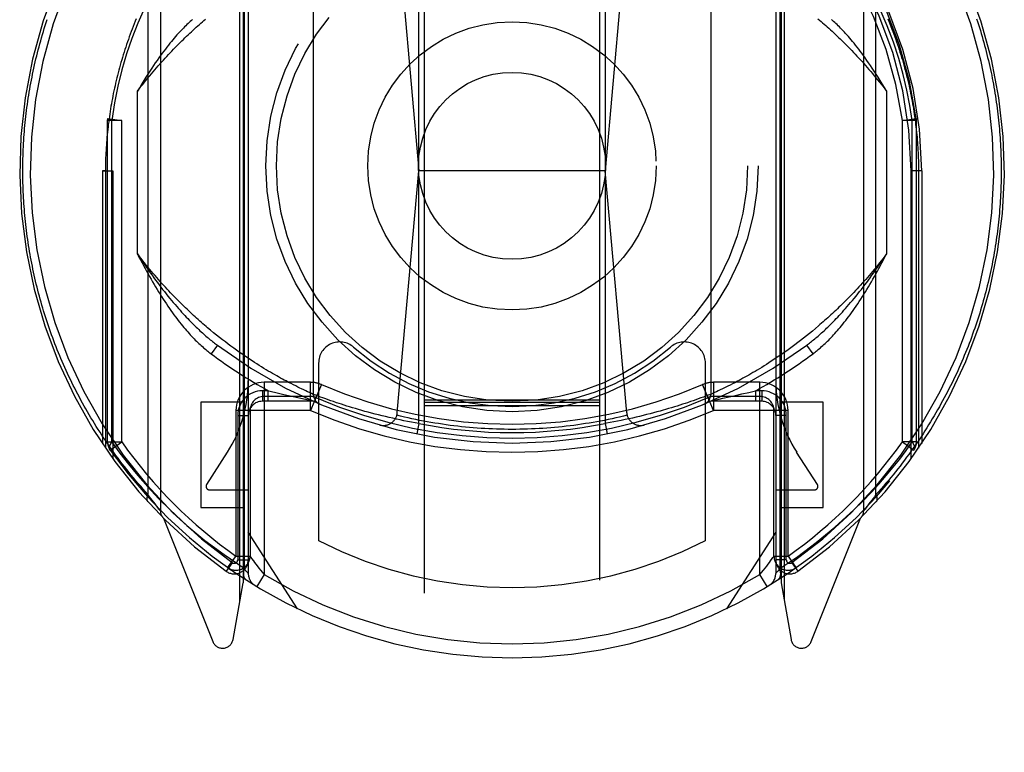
# Model space of a CAD drawing. Header units: inches. Extents: x 0 to 233, y 0 to 151.
# Tile 26 of 85: x 73.55 to 74.95, y 42.48 to 43.53. Entities that reach past the tile are written whole.
import ezdxf

# ---------------------------------------------------------------- set-up
doc = ezdxf.new("R2010")
doc.units = ezdxf.units.IN
doc.header["$LTSCALE"] = 12.808219
doc.header["$MEASUREMENT"] = 0
doc.linetypes.add('HIDDEN', pattern=[0.2, 0.1, -0.1])
doc.layers.add('DEFAULT_2', color=8, linetype='HIDDEN')

msp = doc.modelspace()

# ---------------------------------------------------------------- linework, layer by layer
at = {"layer": 'DEFAULT_2', "color": 8, "linetype": 'HIDDEN'}
for p, q in [((74.1278, 72.1689), (74.1278, 40.1672)), ((74.3778, 40.1672), (74.3778, 72.1689)), ((73.7528, 43.7949), (73.7528, 42.8274)), ((74.7528, 42.8274), (74.7528, 43.7949)), ((73.7352, 43.7718), (73.7352, 42.8505)), ((74.7703, 42.8505), (74.7703, 43.7718)), ((73.8703, 43.7411), (73.8703, 42.7249)), ((73.8778, 43.7413), (73.8778, 42.7382)), ((74.6278, 43.7413), (74.6278, 42.7382)), ((74.6353, 43.7411), (74.6353, 42.7249)), ((73.8659, 42.7), (73.8659, 43.7335)), ((73.8719, 43.7314), (73.8719, 42.7456)), ((74.6336, 43.7315), (74.6336, 42.7455)), ((74.6397, 43.7335), (74.6397, 42.7)), ((74.1203, 42.9516), (74.1203, 43.6657)), ((74.3853, 43.6657), (74.3853, 42.9516)), ((74.0901, 43.6505), (74.1203, 43.3112)), ((74.4154, 43.6505), (74.3853, 43.3112)), ((73.9703, 42.9931), (73.9703, 43.6243)), ((74.5353, 43.6243), (74.5353, 42.9931)), ((73.7203, 43.1928), (73.7203, 43.4246)), ((74.7853, 43.4246), (74.7853, 43.1928)), ((73.6778, 43.3828), (73.678, 43.3855)), ((73.6978, 43.3828), (73.6778, 43.3828)), ((73.6778, 42.9253), (73.6778, 43.3828)), ((73.678, 43.3855), (73.6978, 43.3828)), ((73.6836, 42.9252), (73.6836, 43.3829)), ((73.6978, 42.9253), (73.6978, 43.3829)), ((74.8078, 43.3828), (74.8276, 43.3855)), ((74.8078, 42.9253), (74.8078, 43.3829)), ((74.8278, 43.3828), (74.8078, 43.3828)), ((74.8219, 42.9253), (74.8219, 43.3829)), ((74.8278, 43.3828), (74.8276, 43.3855)), ((74.8278, 42.9253), (74.8278, 43.3828)), ((73.6703, 43.3112), (73.6853, 43.3111)), ((73.6747, 43.3111), (73.6703, 43.3112)), ((73.6703, 43.3112), (73.6703, 42.923)), ((73.6747, 43.3111), (73.6747, 42.9165)), ((73.6853, 43.3111), (73.6853, 42.9014)), ((74.0897, 42.967), (74.1203, 43.3112)), ((74.3853, 43.3112), (74.1203, 43.3112)), ((74.4159, 42.967), (74.3853, 43.3112)), ((74.8353, 43.3112), (74.8203, 43.3111)), ((74.8203, 42.9014), (74.8203, 43.3111)), ((74.8353, 43.3112), (74.8309, 43.3111)), ((74.8309, 43.3111), (74.8309, 42.9165)), ((74.8353, 43.3112), (74.8353, 42.923)), ((73.8285, 43.0808), (73.8243, 43.0843)), ((73.8328, 43.0774), (73.8285, 43.0808)), ((74.6757, 43.0797), (74.6715, 43.0763)), ((74.6799, 43.0832), (74.6757, 43.0797)), ((74.6842, 43.0867), (74.6799, 43.0832)), ((74.6885, 43.0904), (74.6842, 43.0867)), ((73.837, 43.074), (73.8328, 43.0774)), ((73.8411, 43.0708), (73.837, 43.074)), ((73.8452, 43.0677), (73.8411, 43.0708)), ((73.8492, 43.0646), (73.8452, 43.0677)), ((73.8532, 43.0616), (73.8492, 43.0646)), ((74.6592, 43.0667), (74.6551, 43.0637)), ((74.6632, 43.0698), (74.6592, 43.0667)), ((74.6673, 43.073), (74.6632, 43.0698)), ((74.6715, 43.0763), (74.6673, 43.073)), ((73.8338, 43.0629), (73.8248, 43.0509)), ((73.8571, 43.0588), (73.8532, 43.0616)), ((73.861, 43.056), (73.8571, 43.0588)), ((73.8648, 43.0532), (73.861, 43.056)), ((73.8686, 43.0506), (73.8648, 43.0532)), ((73.8723, 43.048), (73.8686, 43.0506)), ((74.6396, 43.0525), (74.6359, 43.0499)), ((74.6434, 43.0552), (74.6396, 43.0525)), ((74.6473, 43.0579), (74.6434, 43.0552)), ((74.6512, 43.0608), (74.6473, 43.0579)), ((74.6551, 43.0637), (74.6512, 43.0608)), ((74.6808, 43.0509), (74.6718, 43.0629)), ((73.876, 43.0456), (73.8723, 43.048)), ((73.8796, 43.0431), (73.876, 43.0456)), ((73.8831, 43.0408), (73.8796, 43.0431)), ((73.8866, 43.0385), (73.8831, 43.0408)), ((73.8901, 43.0363), (73.8866, 43.0385)), ((73.8934, 43.0342), (73.8901, 43.0363)), ((73.9778, 43.0376), (73.9778, 42.7849)), ((74.5278, 42.7849), (74.5278, 43.0376)), ((74.6179, 43.0379), (74.6145, 43.0357)), ((74.6214, 43.0401), (74.6179, 43.0379)), ((74.6249, 43.0425), (74.6214, 43.0401)), ((74.6285, 43.0449), (74.6249, 43.0425)), ((74.6322, 43.0473), (74.6285, 43.0449)), ((74.6359, 43.0499), (74.6322, 43.0473)), ((73.8968, 43.0321), (73.8934, 43.0342)), ((73.9, 43.0301), (73.8968, 43.0321)), ((73.9032, 43.0282), (73.9, 43.0301)), ((73.9063, 43.0263), (73.9032, 43.0282)), ((73.9094, 43.0245), (73.9063, 43.0263)), ((73.9124, 43.0228), (73.9094, 43.0245)), ((73.9153, 43.0211), (73.9124, 43.0228)), ((74.5922, 43.0222), (74.5893, 43.0206)), ((74.5952, 43.024), (74.5922, 43.0222)), ((74.5983, 43.0258), (74.5952, 43.024)), ((74.6014, 43.0276), (74.5983, 43.0258)), ((74.6046, 43.0296), (74.6014, 43.0276)), ((74.6078, 43.0315), (74.6046, 43.0296)), ((74.6111, 43.0336), (74.6078, 43.0315)), ((74.6145, 43.0357), (74.6111, 43.0336)), ((73.9661, 43.0102), (73.9003, 43.0102)), ((73.9003, 43.0102), (73.9003, 42.7367)), ((73.9182, 43.0194), (73.9153, 43.0211)), ((73.921, 43.0178), (73.9182, 43.0194)), ((73.9238, 43.0163), (73.921, 43.0178)), ((73.9264, 43.0149), (73.9238, 43.0163)), ((73.929, 43.0134), (73.9264, 43.0149)), ((73.9316, 43.0121), (73.929, 43.0134)), ((73.9352, 43.0101), (73.9316, 43.0121)), ((73.9387, 43.0083), (73.9352, 43.0101)), ((73.942, 43.0066), (73.9387, 43.0083)), ((73.9661, 42.9702), (73.9661, 43.0102)), ((74.6053, 43.0102), (74.5395, 43.0102)), ((74.5395, 43.0102), (74.5395, 42.9702)), ((74.5695, 43.0097), (74.5661, 43.0079)), ((74.5732, 43.0117), (74.5695, 43.0097)), ((74.5757, 43.013), (74.5732, 43.0117)), ((74.5783, 43.0144), (74.5757, 43.013)), ((74.5809, 43.0159), (74.5783, 43.0144)), ((74.5837, 43.0174), (74.5809, 43.0159)), ((74.5865, 43.0189), (74.5837, 43.0174)), ((74.5893, 43.0206), (74.5865, 43.0189)), ((74.6053, 42.7367), (74.6053, 43.0102)), ((73.9063, 42.9982), (73.8978, 42.9982)), ((73.8978, 42.9982), (73.8978, 42.9832)), ((73.9063, 42.9982), (73.9091, 42.9975)), ((73.9063, 42.9832), (73.9063, 42.9982)), ((73.9091, 42.9975), (73.9189, 42.9952)), ((73.9189, 42.9952), (73.9285, 42.993)), ((73.9452, 43.005), (73.942, 43.0066)), ((73.9481, 43.0035), (73.9452, 43.005)), ((73.9509, 43.0021), (73.9481, 43.0035)), ((73.9536, 43.0009), (73.9509, 43.0021)), ((73.9568, 42.9993), (73.9536, 43.0009)), ((73.9597, 42.9979), (73.9568, 42.9993)), ((73.9622, 42.9968), (73.9597, 42.9979)), ((73.9649, 42.9955), (73.9622, 42.9968)), ((73.9678, 42.9942), (73.9649, 42.9955)), ((73.982, 43.0069), (73.9661, 42.9702)), ((73.9702, 42.9931), (73.9678, 42.9942)), ((74.5395, 42.9702), (74.5235, 43.0069)), ((74.5407, 42.9955), (74.5382, 42.9944)), ((74.5434, 42.9968), (74.5407, 42.9955)), ((74.546, 42.998), (74.5434, 42.9968)), ((74.5489, 42.9994), (74.546, 42.998)), ((74.5522, 43.001), (74.5489, 42.9994)), ((74.5539, 43.0018), (74.5522, 43.001)), ((74.5567, 43.0032), (74.5539, 43.0018)), ((74.5597, 43.0047), (74.5567, 43.0032)), ((74.5628, 43.0062), (74.5597, 43.0047)), ((74.5661, 43.0079), (74.5628, 43.0062)), ((74.5797, 42.9936), (74.5895, 42.9959)), ((74.5895, 42.9959), (74.5992, 42.9982)), ((74.6078, 42.9982), (74.5992, 42.9982)), ((74.5992, 42.9982), (74.5992, 42.9832)), ((74.6078, 42.9982), (74.6078, 42.9832)), ((73.8703, 42.9821), (73.8103, 42.9821)), ((73.8103, 42.9821), (73.8103, 42.8321)), ((73.9703, 42.9832), (73.8978, 42.9832)), ((73.9661, 42.9902), (73.9003, 42.9902)), ((73.9285, 42.993), (73.9374, 42.991)), ((73.9374, 42.991), (73.9461, 42.9891)), ((73.9461, 42.9891), (73.9549, 42.9871)), ((73.9549, 42.9871), (73.9673, 42.9845)), ((73.9703, 42.9931), (73.9702, 42.9931)), ((73.9704, 42.993), (73.9703, 42.9931)), ((73.9705, 42.993), (73.9704, 42.993)), ((73.9737, 42.9918), (73.9705, 42.993)), ((73.9772, 42.9904), (73.9737, 42.9918)), ((73.9806, 42.9892), (73.9772, 42.9904)), ((73.984, 42.988), (73.9806, 42.9892)), ((73.9879, 42.9866), (73.984, 42.988)), ((73.9913, 42.9854), (73.9879, 42.9866)), ((73.995, 42.9841), (73.9913, 42.9854)), ((73.999, 42.9827), (73.995, 42.9841)), ((74.0033, 42.9812), (73.999, 42.9827)), ((74.0068, 42.9801), (74.0033, 42.9812)), ((74.0103, 42.979), (74.0068, 42.9801)), ((74.1278, 42.9854), (74.3778, 42.9854)), ((74.1278, 42.9822), (74.3778, 42.9822)), ((74.4988, 42.9801), (74.4952, 42.979)), ((74.5022, 42.9812), (74.4988, 42.9801)), ((74.5065, 42.9827), (74.5022, 42.9812)), ((74.5105, 42.9841), (74.5065, 42.9827)), ((74.5142, 42.9854), (74.5105, 42.9841)), ((74.5177, 42.9866), (74.5142, 42.9854)), ((74.5215, 42.988), (74.5177, 42.9866)), ((74.5249, 42.9892), (74.5215, 42.988)), ((74.5283, 42.9904), (74.5249, 42.9892)), ((74.5318, 42.9918), (74.5283, 42.9904)), ((74.5351, 42.993), (74.5318, 42.9918)), ((74.5353, 42.9931), (74.5351, 42.993)), ((74.6078, 42.9832), (74.5353, 42.9832)), ((74.5382, 42.9845), (74.5473, 42.9864)), ((74.6053, 42.9902), (74.5395, 42.9902)), ((74.5473, 42.9864), (74.5527, 42.9876)), ((74.5527, 42.9876), (74.5615, 42.9895)), ((74.5615, 42.9895), (74.5706, 42.9915)), ((74.5706, 42.9915), (74.5797, 42.9936)), ((74.6953, 42.9821), (74.6353, 42.9821)), ((74.6953, 42.8321), (74.6953, 42.9821)), ((73.966, 42.9702), (73.8603, 42.9702)), ((73.8603, 42.9702), (73.8603, 42.7629)), ((73.8803, 42.9702), (73.8803, 42.7629)), ((74.014, 42.9778), (74.0103, 42.979)), ((74.0179, 42.9765), (74.014, 42.9778)), ((74.0219, 42.9753), (74.0179, 42.9765)), ((74.026, 42.9741), (74.0219, 42.9753)), ((74.0303, 42.9728), (74.026, 42.9741)), ((74.0346, 42.9715), (74.0303, 42.9728)), ((74.0391, 42.9702), (74.0346, 42.9715)), ((74.0437, 42.9689), (74.0391, 42.9702)), ((74.0484, 42.9677), (74.0437, 42.9689)), ((74.0532, 42.9664), (74.0484, 42.9677)), ((74.0581, 42.9651), (74.0532, 42.9664)), ((74.1278, 42.9771), (74.3778, 42.9771)), ((74.454, 42.9668), (74.4491, 42.9655)), ((74.4587, 42.9681), (74.454, 42.9668)), ((74.4634, 42.9694), (74.4587, 42.9681)), ((74.4679, 42.9707), (74.4634, 42.9694)), ((74.4709, 42.9715), (74.4679, 42.9707)), ((74.4753, 42.9728), (74.4709, 42.9715)), ((74.4795, 42.9741), (74.4753, 42.9728)), ((74.4837, 42.9753), (74.4795, 42.9741)), ((74.4877, 42.9765), (74.4837, 42.9753)), ((74.4915, 42.9778), (74.4877, 42.9765)), ((74.4952, 42.979), (74.4915, 42.9778)), ((74.6453, 42.9702), (74.5394, 42.9702)), ((74.6253, 42.7629), (74.6253, 42.9702)), ((74.6453, 42.7628), (74.6453, 42.9702)), ((73.8628, 42.9632), (73.8778, 42.9632)), ((73.8628, 42.9632), (73.8628, 42.7577)), ((74.063, 42.9639), (74.0581, 42.9651)), ((74.068, 42.9626), (74.063, 42.9639)), ((74.0731, 42.9614), (74.068, 42.9626)), ((74.0782, 42.9602), (74.0731, 42.9614)), ((74.0834, 42.959), (74.0782, 42.9602)), ((74.0886, 42.9579), (74.0834, 42.959)), ((74.0938, 42.9567), (74.0886, 42.9579)), ((74.0991, 42.9556), (74.0938, 42.9567)), ((74.1044, 42.9546), (74.0991, 42.9556)), ((74.1097, 42.9536), (74.1044, 42.9546)), ((74.115, 42.9526), (74.1097, 42.9536)), ((74.1203, 42.9516), (74.115, 42.9526)), ((74.3976, 42.9539), (74.3923, 42.9529)), ((74.4029, 42.9549), (74.3976, 42.9539)), ((74.4082, 42.956), (74.4029, 42.9549)), ((74.4135, 42.9571), (74.4082, 42.956)), ((74.4187, 42.9582), (74.4135, 42.9571)), ((74.4239, 42.9594), (74.4187, 42.9582)), ((74.4291, 42.9606), (74.4239, 42.9594)), ((74.4342, 42.9618), (74.4291, 42.9606)), ((74.4392, 42.963), (74.4342, 42.9618)), ((74.4442, 42.9643), (74.4392, 42.963)), ((74.4491, 42.9655), (74.4442, 42.9643)), ((74.6428, 42.9632), (74.6278, 42.9632)), ((74.6428, 42.7577), (74.6428, 42.9632)), ((74.1203, 42.9516), (74.1174, 42.9369)), ((74.3853, 42.9516), (74.3882, 42.9369)), ((73.6778, 42.9253), (73.6978, 42.9253)), ((73.6814, 42.9137), (73.6978, 42.9253)), ((74.8278, 42.9253), (74.8078, 42.9253)), ((74.8078, 42.9253), (74.8241, 42.9137)), ((73.848, 42.9107), (73.8186, 42.8648)), ((74.687, 42.8648), (74.6575, 42.9107)), ((73.8228, 42.8571), (73.8778, 42.8571)), ((74.6278, 42.8571), (74.6828, 42.8571)), ((73.7374, 42.8475), (73.7352, 42.8505)), ((73.7394, 42.8448), (73.7374, 42.8475)), ((73.7413, 42.8423), (73.7394, 42.8448)), ((73.7434, 42.8395), (73.7413, 42.8423)), ((74.7643, 42.8423), (74.7622, 42.8395)), ((74.7661, 42.8448), (74.7643, 42.8423)), ((74.7682, 42.8475), (74.7661, 42.8448)), ((74.7703, 42.8505), (74.7682, 42.8475)), ((73.7452, 42.8371), (73.7434, 42.8395)), ((73.7472, 42.8346), (73.7452, 42.8371)), ((73.749, 42.8322), (73.7472, 42.8346)), ((73.7508, 42.8299), (73.749, 42.8322)), ((73.7526, 42.8276), (73.7508, 42.8299)), ((73.7527, 42.8275), (73.7526, 42.8276)), ((73.8103, 42.8321), (73.8703, 42.8321)), ((74.6353, 42.8321), (74.6953, 42.8321)), ((74.7529, 42.8276), (74.7528, 42.8275)), ((74.7528, 42.8275), (74.7528, 42.8274)), ((74.753, 42.8278), (74.7529, 42.8276)), ((74.7547, 42.8299), (74.753, 42.8278)), ((74.7565, 42.8322), (74.7547, 42.8299)), ((74.7584, 42.8346), (74.7565, 42.8322)), ((74.7603, 42.8371), (74.7584, 42.8346)), ((74.7622, 42.8395), (74.7603, 42.8371)), ((73.7572, 42.8168), (73.8274, 42.6413)), ((74.6782, 42.6413), (74.7484, 42.8168)), ((73.9478, 42.6881), (73.8778, 42.7971)), ((74.6278, 42.7971), (74.5578, 42.6881)), ((73.8499, 42.7482), (73.8569, 42.7581)), ((73.8603, 42.7629), (73.8803, 42.7629)), ((73.8628, 42.7577), (73.8778, 42.7577)), ((73.8826, 42.7596), (73.8851, 42.7562)), ((74.6253, 42.7629), (74.6453, 42.7629)), ((74.6428, 42.7577), (74.6278, 42.7577)), ((73.8549, 42.7536), (73.8462, 42.7414)), ((73.8487, 42.7465), (73.8532, 42.7434)), ((73.8745, 42.7422), (73.8719, 42.7455)), ((73.8764, 42.7399), (73.8745, 42.7422)), ((74.6053, 42.7367), (74.6103, 42.7429)), ((74.631, 42.7422), (74.6292, 42.7399)), ((74.6336, 42.7455), (74.631, 42.7422)), ((74.6507, 42.7536), (74.6594, 42.7414)), ((74.6561, 42.746), (74.6566, 42.7464)), ((74.6566, 42.7464), (74.6568, 42.7465)), ((74.6566, 42.7464), (74.6568, 42.7465)), ((73.8774, 42.7386), (73.8764, 42.7399)), ((73.9003, 42.7367), (73.8899, 42.7196)), ((74.6156, 42.7196), (74.6053, 42.7367)), ((73.8561, 42.6443), (73.8703, 42.7249)), ((74.6353, 42.7249), (74.6495, 42.6443))]:
    msp.add_line(p, q, dxfattribs=at)
for points in [[(73.7406, 43.5642), (73.7301, 43.5427), (73.7207, 43.521), (73.7123, 43.4993), (73.7048, 43.4774), (73.6982, 43.4549), (73.6924, 43.4317), (73.6876, 43.4077), (73.6836, 43.3829)], [(74.8219, 43.3829), (74.8186, 43.4043), (74.8144, 43.4261), (74.8091, 43.4484), (74.8027, 43.471), (74.7952, 43.4941), (74.7864, 43.5173), (74.7763, 43.5407), (74.765, 43.5642)], [(73.5572, 43.3112), (73.5572, 43.3155), (73.5572, 43.3197), (73.5573, 43.324), (73.5574, 43.3283), (73.5575, 43.3326), (73.5576, 43.3369), (73.5578, 43.3412), (73.558, 43.3455), (73.5583, 43.3498), (73.5585, 43.3541), (73.5588, 43.3584), (73.5591, 43.3627), (73.5594, 43.367), (73.5598, 43.3713), (73.5602, 43.3756), (73.5606, 43.3799), (73.5611, 43.3842), (73.5615, 43.3885), (73.562, 43.3928), (73.5626, 43.3971), (73.5631, 43.4014), (73.5637, 43.4057), (73.5643, 43.41), (73.565, 43.4143), (73.5656, 43.4186), (73.5663, 43.4229), (73.5671, 43.4272), (73.5678, 43.4315), (73.5686, 43.4358), (73.5694, 43.4401), (73.5703, 43.4444), (73.5711, 43.4487), (73.572, 43.453), (73.5729, 43.4574), (73.5739, 43.4617), (73.5749, 43.466), (73.5759, 43.4703), (73.577, 43.4746), (73.578, 43.4789), (73.5791, 43.4833), (73.5803, 43.4876), (73.5814, 43.4919), (73.5826, 43.4962), (73.5839, 43.5005), (73.5851, 43.5049), (73.5864, 43.5092), (73.5877, 43.5135), (73.5891, 43.5178), (73.5905, 43.5221), (73.5919, 43.5265)], [(73.7186, 43.5275), (73.7171, 43.5239), (73.7156, 43.5202), (73.7141, 43.5166), (73.7127, 43.5129), (73.7113, 43.5092), (73.7099, 43.5056), (73.7086, 43.5019), (73.7073, 43.4982), (73.706, 43.4946), (73.7047, 43.4909), (73.7035, 43.4872), (73.7023, 43.4836), (73.7011, 43.4799), (73.7, 43.4762), (73.6988, 43.4726), (73.6978, 43.4689), (73.6967, 43.4652), (73.6956, 43.4616), (73.6946, 43.4579), (73.6936, 43.4542), (73.6927, 43.4506), (73.6918, 43.4469), (73.6908, 43.4432), (73.69, 43.4396), (73.6891, 43.4359), (73.6883, 43.4322), (73.6875, 43.4285), (73.6867, 43.4249), (73.6859, 43.4212), (73.6852, 43.4175), (73.6845, 43.4139), (73.6838, 43.4102), (73.6832, 43.4065), (73.6825, 43.4029), (73.6819, 43.3992), (73.6814, 43.3955), (73.6808, 43.3919), (73.6803, 43.3882), (73.6798, 43.3845), (73.6793, 43.3809), (73.6788, 43.3772), (73.6784, 43.3735), (73.678, 43.3699), (73.6776, 43.3662), (73.6772, 43.3625), (73.6769, 43.3589), (73.6766, 43.3552), (73.6763, 43.3515), (73.676, 43.3479), (73.6758, 43.3442), (73.6756, 43.3405), (73.6754, 43.3369), (73.6752, 43.3332), (73.675, 43.3295), (73.6749, 43.3259), (73.6748, 43.3222), (73.6747, 43.3185), (73.6747, 43.3148), (73.6747, 43.3111)], [(73.7203, 43.4246), (73.7228, 43.4278), (73.7252, 43.431), (73.7277, 43.4341), (73.7302, 43.4372), (73.7327, 43.4403), (73.7351, 43.4433), (73.7376, 43.4463), (73.74, 43.4492), (73.7425, 43.4521), (73.7449, 43.455), (73.7474, 43.4578), (73.7498, 43.4606), (73.7523, 43.4634), (73.7547, 43.4661), (73.7571, 43.4688), (73.7595, 43.4714), (73.7619, 43.474), (73.7643, 43.4766), (73.7667, 43.4791), (73.7691, 43.4816), (73.7714, 43.4841), (73.7738, 43.4865), (73.7762, 43.4889), (73.7785, 43.4913), (73.7809, 43.4936), (73.7832, 43.4959), (73.7855, 43.4982), (73.7878, 43.5004), (73.7901, 43.5026), (73.7924, 43.5048), (73.7947, 43.507), (73.797, 43.5091), (73.7992, 43.5112), (73.8015, 43.5132), (73.8037, 43.5153), (73.806, 43.5173), (73.8082, 43.5193), (73.8104, 43.5212), (73.8126, 43.5231), (73.8148, 43.525), (73.817, 43.5269)], [(73.7984, 43.5262), (73.7969, 43.5249), (73.7954, 43.5236), (73.7939, 43.5222), (73.7923, 43.5207), (73.7906, 43.5191), (73.789, 43.5176), (73.7873, 43.5159), (73.7856, 43.5142), (73.7838, 43.5124), (73.782, 43.5105), (73.7802, 43.5085), (73.7783, 43.5065), (73.7764, 43.5044), (73.7745, 43.5022), (73.7725, 43.5), (73.7705, 43.4976), (73.7685, 43.4951), (73.7664, 43.4926), (73.7643, 43.49), (73.7621, 43.4872), (73.7599, 43.4844), (73.7576, 43.4814), (73.7553, 43.4783), (73.753, 43.4751), (73.7506, 43.4718), (73.7481, 43.4683), (73.7456, 43.4647), (73.7431, 43.461), (73.7405, 43.4571), (73.7378, 43.453), (73.7351, 43.4488), (73.7323, 43.4443), (73.7294, 43.4397), (73.7264, 43.4349), (73.7234, 43.4298), (73.7203, 43.4246)], [(74.6878, 43.5276), (74.69, 43.5257), (74.6922, 43.5238), (74.6944, 43.5219), (74.6966, 43.5199), (74.6989, 43.5179), (74.7011, 43.5159), (74.7034, 43.5139), (74.7056, 43.5118), (74.7079, 43.5097), (74.7102, 43.5076), (74.7125, 43.5054), (74.7148, 43.5032), (74.7171, 43.501), (74.7194, 43.4988), (74.7218, 43.4965), (74.7241, 43.4942), (74.7265, 43.4918), (74.7288, 43.4894), (74.7312, 43.487), (74.7336, 43.4846), (74.736, 43.4821), (74.7384, 43.4796), (74.7408, 43.477), (74.7432, 43.4745), (74.7456, 43.4718), (74.7481, 43.4692), (74.7505, 43.4665), (74.753, 43.4637), (74.7554, 43.461), (74.7579, 43.4582), (74.7603, 43.4553), (74.7628, 43.4524), (74.7653, 43.4495), (74.7678, 43.4465), (74.7703, 43.4435), (74.7727, 43.4405), (74.7752, 43.4374), (74.7777, 43.4342), (74.7803, 43.431), (74.7828, 43.4278), (74.7853, 43.4246)], [(74.7853, 43.4246), (74.7822, 43.4298), (74.7791, 43.4349), (74.7762, 43.4397), (74.7733, 43.4443), (74.7705, 43.4487), (74.7678, 43.453), (74.7651, 43.457), (74.7625, 43.4609), (74.7599, 43.4647), (74.7574, 43.4683), (74.755, 43.4717), (74.7526, 43.4751), (74.7502, 43.4783), (74.7479, 43.4814), (74.7457, 43.4843), (74.7435, 43.4872), (74.7413, 43.4899), (74.7392, 43.4926), (74.7371, 43.4951), (74.735, 43.4976), (74.733, 43.5), (74.7311, 43.5022), (74.7291, 43.5044), (74.7272, 43.5065), (74.7254, 43.5085), (74.7235, 43.5105), (74.7217, 43.5124), (74.72, 43.5142), (74.7183, 43.5159), (74.7166, 43.5175), (74.7149, 43.5191), (74.7133, 43.5207), (74.7117, 43.5221), (74.7101, 43.5235), (74.7086, 43.5249), (74.7071, 43.5262)], [(74.787, 43.5275), (74.7885, 43.5239), (74.79, 43.5202), (74.7914, 43.5166), (74.7929, 43.5129), (74.7943, 43.5092), (74.7956, 43.5056), (74.797, 43.5019), (74.7983, 43.4982), (74.7996, 43.4946), (74.8008, 43.4909), (74.8021, 43.4872), (74.8033, 43.4836), (74.8044, 43.4799), (74.8056, 43.4762), (74.8067, 43.4726), (74.8078, 43.4689), (74.8089, 43.4652), (74.8099, 43.4616), (74.8109, 43.4579), (74.8119, 43.4542), (74.8129, 43.4506), (74.8138, 43.4469), (74.8147, 43.4432), (74.8156, 43.4396), (74.8164, 43.4359), (74.8173, 43.4322), (74.8181, 43.4285), (74.8189, 43.4249), (74.8196, 43.4212), (74.8203, 43.4175), (74.821, 43.4139), (74.8217, 43.4102), (74.8224, 43.4065), (74.823, 43.4029), (74.8236, 43.3992), (74.8242, 43.3955), (74.8247, 43.3919), (74.8253, 43.3882), (74.8258, 43.3845), (74.8263, 43.3809), (74.8267, 43.3772), (74.8272, 43.3735), (74.8276, 43.3699), (74.828, 43.3662), (74.8283, 43.3625), (74.8287, 43.3589), (74.829, 43.3552), (74.8293, 43.3515), (74.8295, 43.3479), (74.8298, 43.3442), (74.83, 43.3405), (74.8302, 43.3369), (74.8304, 43.3332), (74.8305, 43.3295), (74.8306, 43.3259), (74.8307, 43.3222), (74.8308, 43.3185), (74.8309, 43.3148), (74.8309, 43.3111)], [(74.9133, 43.5276), (74.9147, 43.5234), (74.9161, 43.5191), (74.9174, 43.5149), (74.9187, 43.5106), (74.92, 43.5064), (74.9212, 43.5021), (74.9224, 43.4979), (74.9236, 43.4937), (74.9248, 43.4894), (74.9259, 43.4852), (74.927, 43.4809), (74.9281, 43.4767), (74.9291, 43.4724), (74.9301, 43.4682), (74.9311, 43.464), (74.9321, 43.4597), (74.933, 43.4555), (74.9339, 43.4512), (74.9348, 43.447), (74.9356, 43.4427), (74.9364, 43.4385), (74.9372, 43.4343), (74.938, 43.43), (74.9387, 43.4258), (74.9394, 43.4215), (74.9401, 43.4173), (74.9408, 43.4131), (74.9414, 43.4088), (74.942, 43.4046), (74.9425, 43.4003), (74.9431, 43.3961), (74.9436, 43.3919), (74.9441, 43.3876), (74.9446, 43.3834), (74.945, 43.3791), (74.9454, 43.3749), (74.9458, 43.3707), (74.9461, 43.3664), (74.9465, 43.3622), (74.9468, 43.3579), (74.9471, 43.3537), (74.9473, 43.3494), (74.9475, 43.3452), (74.9477, 43.341), (74.9479, 43.3367), (74.948, 43.3325), (74.9482, 43.3282), (74.9483, 43.3239), (74.9483, 43.3197), (74.9484, 43.3154), (74.9484, 43.3112)], [(73.6836, 43.3828), (73.6819, 43.3833), (73.6805, 43.3838), (73.6794, 43.3843), (73.6785, 43.3847), (73.6781, 43.3851), (73.678, 43.3855)], [(74.8276, 43.3855), (74.8275, 43.3851), (74.827, 43.3847), (74.8262, 43.3843), (74.8251, 43.3838), (74.8236, 43.3833), (74.8219, 43.3828)], [(73.7352, 42.8505), (73.7317, 42.8544), (73.7282, 42.8583), (73.7248, 42.8623), (73.7214, 42.8662), (73.718, 42.8702), (73.7147, 42.8741), (73.7114, 42.8781), (73.7082, 42.8821), (73.705, 42.8861), (73.7018, 42.8902), (73.6987, 42.8942), (73.6956, 42.8982), (73.6926, 42.9023), (73.6896, 42.9063), (73.6866, 42.9104), (73.6837, 42.9145), (73.6808, 42.9186), (73.678, 42.9227), (73.6752, 42.9268), (73.6724, 42.9309), (73.6697, 42.935), (73.667, 42.9391), (73.6643, 42.9433), (73.6617, 42.9474), (73.6591, 42.9516), (73.6566, 42.9557), (73.6541, 42.9599), (73.6516, 42.964), (73.6492, 42.9682), (73.6468, 42.9724), (73.6445, 42.9765), (73.6421, 42.9807), (73.6398, 42.9849), (73.6376, 42.9891), (73.6354, 42.9933), (73.6332, 42.9975), (73.6311, 43.0017), (73.6289, 43.0059), (73.6269, 43.0101), (73.6248, 43.0143), (73.6228, 43.0185), (73.6208, 43.0228), (73.6189, 43.027), (73.617, 43.0312), (73.6151, 43.0354), (73.6133, 43.0397), (73.6115, 43.0439), (73.6097, 43.0481), (73.6079, 43.0523), (73.6062, 43.0566), (73.6046, 43.0608), (73.6029, 43.0651), (73.6013, 43.0693), (73.5997, 43.0735), (73.5982, 43.0778), (73.5966, 43.082), (73.5951, 43.0862), (73.5937, 43.0905), (73.5923, 43.0947), (73.5909, 43.099), (73.5895, 43.1032), (73.5882, 43.1075), (73.5868, 43.1117), (73.5856, 43.1159), (73.5843, 43.1202), (73.5831, 43.1244), (73.5819, 43.1287), (73.5808, 43.1329), (73.5796, 43.1372), (73.5785, 43.1414), (73.5775, 43.1456), (73.5764, 43.1499), (73.5754, 43.1541), (73.5744, 43.1584), (73.5735, 43.1626), (73.5725, 43.1669), (73.5716, 43.1711), (73.5708, 43.1753), (73.5699, 43.1796), (73.5691, 43.1838), (73.5683, 43.1881), (73.5676, 43.1923), (73.5668, 43.1965), (73.5661, 43.2008), (73.5654, 43.205), (73.5648, 43.2093), (73.5642, 43.2135), (73.5636, 43.2177), (73.563, 43.222), (73.5625, 43.2262), (73.5619, 43.2305), (73.5614, 43.2347), (73.561, 43.2389), (73.5605, 43.2432), (73.5601, 43.2474), (73.5598, 43.2517), (73.5594, 43.2559), (73.5591, 43.2602), (73.5588, 43.2644), (73.5585, 43.2686), (73.5582, 43.2729), (73.558, 43.2771), (73.5578, 43.2814), (73.5576, 43.2856), (73.5575, 43.2899), (73.5574, 43.2941), (73.5573, 43.2984), (73.5572, 43.3026), (73.5572, 43.3069), (73.5572, 43.3112)], [(74.9484, 43.3112), (74.9484, 43.3069), (74.9483, 43.3026), (74.9483, 43.2983), (74.9482, 43.294), (74.948, 43.2897), (74.9479, 43.2854), (74.9477, 43.2811), (74.9475, 43.2768), (74.9473, 43.2726), (74.947, 43.2683), (74.9468, 43.264), (74.9464, 43.2597), (74.9461, 43.2554), (74.9457, 43.2511), (74.9453, 43.2468), (74.9449, 43.2425), (74.9445, 43.2382), (74.944, 43.2339), (74.9435, 43.2296), (74.943, 43.2253), (74.9424, 43.221), (74.9418, 43.2167), (74.9412, 43.2124), (74.9406, 43.2081), (74.9399, 43.2038), (74.9392, 43.1994), (74.9385, 43.1951), (74.9377, 43.1908), (74.9369, 43.1865), (74.9361, 43.1822), (74.9353, 43.1779), (74.9344, 43.1736), (74.9335, 43.1693), (74.9326, 43.165), (74.9316, 43.1607), (74.9307, 43.1563), (74.9296, 43.152), (74.9286, 43.1477), (74.9275, 43.1434), (74.9264, 43.1391), (74.9253, 43.1348), (74.9241, 43.1304), (74.9229, 43.1261), (74.9217, 43.1218), (74.9204, 43.1175), (74.9191, 43.1131), (74.9178, 43.1088), (74.9165, 43.1045), (74.9151, 43.1002), (74.9137, 43.0959), (74.9122, 43.0915), (74.9107, 43.0872), (74.9092, 43.0829), (74.9077, 43.0786), (74.9061, 43.0742), (74.9045, 43.0699), (74.9028, 43.0656), (74.9012, 43.0613), (74.8995, 43.057), (74.8977, 43.0526), (74.8959, 43.0483), (74.8941, 43.044), (74.8923, 43.0397), (74.8904, 43.0354), (74.8885, 43.0311), (74.8865, 43.0267), (74.8846, 43.0224), (74.8825, 43.0181), (74.8805, 43.0138), (74.8784, 43.0095), (74.8763, 43.0052), (74.8741, 43.0009), (74.8719, 42.9966), (74.8697, 42.9924), (74.8674, 42.9881), (74.8651, 42.9838), (74.8627, 42.9795), (74.8604, 42.9752), (74.8579, 42.971), (74.8555, 42.9667), (74.853, 42.9624), (74.8504, 42.9582), (74.8479, 42.9539), (74.8452, 42.9497), (74.8426, 42.9455), (74.8399, 42.9412), (74.8372, 42.937), (74.8344, 42.9328), (74.8316, 42.9286), (74.8287, 42.9244), (74.8258, 42.9202), (74.8229, 42.916), (74.8199, 42.9118), (74.8169, 42.9077), (74.8139, 42.9035), (74.8108, 42.8994), (74.8076, 42.8952), (74.8045, 42.8911), (74.8012, 42.887), (74.798, 42.8829), (74.7947, 42.8788), (74.7913, 42.8747), (74.7879, 42.8706), (74.7845, 42.8666), (74.781, 42.8625), (74.7775, 42.8585), (74.7739, 42.8545), (74.7703, 42.8505)], [(73.8243, 43.0843), (73.8199, 43.0879), (73.8178, 43.0898), (73.8156, 43.0916), (73.8134, 43.0935), (73.8112, 43.0955), (73.8089, 43.0974), (73.8067, 43.0994), (73.8044, 43.1014), (73.8022, 43.1035), (73.7999, 43.1055), (73.7976, 43.1076), (73.7954, 43.1098), (73.7931, 43.1119), (73.7908, 43.1141), (73.7884, 43.1163), (73.7861, 43.1186), (73.7838, 43.1209), (73.7814, 43.1232), (73.7791, 43.1255), (73.7767, 43.1279), (73.7743, 43.1303), (73.7719, 43.1327), (73.7696, 43.1352), (73.7672, 43.1377), (73.7647, 43.1403), (73.7623, 43.1429), (73.7599, 43.1455), (73.7575, 43.1482), (73.755, 43.1509), (73.7526, 43.1536), (73.7501, 43.1564), (73.7477, 43.1592), (73.7452, 43.162), (73.7427, 43.1649), (73.7403, 43.1678), (73.7378, 43.1708), (73.7353, 43.1738), (73.7328, 43.1769), (73.7303, 43.18), (73.7278, 43.1831), (73.7253, 43.1863), (73.7228, 43.1895), (73.7203, 43.1928)], [(73.7203, 43.1928), (73.7229, 43.1888), (73.7255, 43.1848), (73.7281, 43.181), (73.7307, 43.1772), (73.7332, 43.1734), (73.7358, 43.1697), (73.7383, 43.1661), (73.7409, 43.1626), (73.7434, 43.1591), (73.746, 43.1556), (73.7485, 43.1522), (73.751, 43.1489), (73.7535, 43.1457), (73.756, 43.1424), (73.7585, 43.1393), (73.7609, 43.1362)], [(73.7203, 43.1928), (73.7224, 43.1885), (73.7246, 43.1844), (73.7267, 43.1803), (73.7288, 43.1762), (73.731, 43.1722), (73.7331, 43.1683), (73.7353, 43.1644), (73.7374, 43.1606), (73.7395, 43.1568), (73.7417, 43.1531), (73.7438, 43.1495), (73.7459, 43.1459), (73.7481, 43.1423), (73.7502, 43.1389), (73.7523, 43.1354), (73.7545, 43.1321)], [(74.7853, 43.1928), (74.7828, 43.1895), (74.7803, 43.1863), (74.7778, 43.1832), (74.7754, 43.1801), (74.7729, 43.177), (74.7704, 43.174), (74.768, 43.171), (74.7655, 43.1681), (74.763, 43.1652), (74.7606, 43.1623), (74.7582, 43.1595), (74.7557, 43.1567), (74.7533, 43.154), (74.7509, 43.1512), (74.7484, 43.1486), (74.746, 43.1459), (74.7436, 43.1433), (74.7412, 43.1408), (74.7389, 43.1382), (74.7365, 43.1357), (74.7341, 43.1333), (74.7317, 43.1308), (74.7294, 43.1284), (74.727, 43.1261), (74.7247, 43.1237), (74.7224, 43.1214), (74.72, 43.1192), (74.7177, 43.1169), (74.7154, 43.1147), (74.7131, 43.1125), (74.7108, 43.1104), (74.7086, 43.1083), (74.7063, 43.1062), (74.704, 43.1041), (74.7018, 43.1021), (74.6996, 43.1001), (74.6973, 43.0981), (74.6951, 43.0961), (74.6929, 43.0942), (74.6907, 43.0923), (74.6885, 43.0904)], [(74.7446, 43.1362), (74.7471, 43.1393), (74.7496, 43.1424), (74.7521, 43.1457), (74.7546, 43.1489), (74.7571, 43.1522), (74.7596, 43.1556), (74.7621, 43.1591), (74.7646, 43.1626), (74.7672, 43.1661), (74.7698, 43.1697), (74.7723, 43.1734), (74.7749, 43.1772), (74.7775, 43.181), (74.7801, 43.1848), (74.7827, 43.1888), (74.7853, 43.1928)], [(74.7511, 43.1321), (74.7532, 43.1354), (74.7554, 43.1389), (74.7575, 43.1423), (74.7596, 43.1459), (74.7618, 43.1495), (74.7639, 43.1531), (74.766, 43.1568), (74.7682, 43.1606), (74.7703, 43.1644), (74.7724, 43.1683), (74.7746, 43.1722), (74.7767, 43.1762), (74.7788, 43.1803), (74.781, 43.1844), (74.7831, 43.1885), (74.7853, 43.1928)], [(73.7609, 43.1362), (73.7636, 43.1329), (73.7662, 43.1297), (73.7687, 43.1267), (73.7712, 43.1237), (73.7737, 43.1208), (73.7761, 43.118), (73.7784, 43.1153), (73.7808, 43.1127), (73.783, 43.1102), (73.7853, 43.1077), (73.7875, 43.1054), (73.7896, 43.1031), (73.7917, 43.1008), (73.7938, 43.0987), (73.7958, 43.0966), (73.7978, 43.0946), (73.7998, 43.0926), (73.8017, 43.0907), (73.8036, 43.0889), (73.8055, 43.0871), (73.8073, 43.0854), (73.8091, 43.0837), (73.8108, 43.0821), (73.8126, 43.0805), (73.8143, 43.079), (73.8159, 43.0775), (73.8176, 43.076), (73.8192, 43.0746), (73.8208, 43.0733), (73.8223, 43.072), (73.8238, 43.0707), (73.8253, 43.0695), (73.8268, 43.0683), (73.8282, 43.0672), (73.8297, 43.066), (73.8311, 43.065), (73.8324, 43.0639), (73.8338, 43.0629)], [(74.6718, 43.0629), (74.6731, 43.0639), (74.6745, 43.065), (74.6759, 43.066), (74.6773, 43.0672), (74.6787, 43.0683), (74.6802, 43.0695), (74.6817, 43.0707), (74.6832, 43.072), (74.6848, 43.0733), (74.6864, 43.0746), (74.688, 43.076), (74.6896, 43.0775), (74.6913, 43.079), (74.693, 43.0805), (74.6947, 43.0821), (74.6965, 43.0837), (74.6983, 43.0854), (74.7001, 43.0871), (74.7019, 43.0889), (74.7038, 43.0907), (74.7058, 43.0926), (74.7077, 43.0946), (74.7097, 43.0966), (74.7117, 43.0987), (74.7138, 43.1008), (74.7159, 43.1031), (74.7181, 43.1054), (74.7203, 43.1077), (74.7225, 43.1102), (74.7248, 43.1127), (74.7271, 43.1153), (74.7295, 43.118), (74.7319, 43.1208), (74.7343, 43.1237), (74.7368, 43.1267), (74.7394, 43.1297), (74.742, 43.1329), (74.7446, 43.1362)], [(73.7545, 43.1321), (73.7567, 43.1285), (73.759, 43.125), (73.7613, 43.1217), (73.7635, 43.1184), (73.7657, 43.1152), (73.7678, 43.1122), (73.77, 43.1092), (73.7721, 43.1063), (73.7741, 43.1035), (73.7762, 43.1008), (73.7782, 43.0982), (73.7802, 43.0956), (73.7822, 43.0931), (73.7842, 43.0907), (73.7861, 43.0884), (73.788, 43.0862), (73.7899, 43.084), (73.7917, 43.0819), (73.7936, 43.0798), (73.7954, 43.0778), (73.7972, 43.0759), (73.799, 43.074), (73.8007, 43.0722), (73.8025, 43.0704), (73.8042, 43.0687), (73.8059, 43.0671), (73.8076, 43.0655), (73.8092, 43.0639), (73.8109, 43.0624), (73.8125, 43.061), (73.8141, 43.0595), (73.8157, 43.0582), (73.8173, 43.0569), (73.8188, 43.0556), (73.8203, 43.0544), (73.8218, 43.0532), (73.8233, 43.052), (73.8248, 43.0509)], [(74.6808, 43.0509), (74.6822, 43.052), (74.6837, 43.0532), (74.6852, 43.0544), (74.6867, 43.0556), (74.6883, 43.0569), (74.6899, 43.0582), (74.6914, 43.0595), (74.693, 43.061), (74.6947, 43.0624), (74.6963, 43.0639), (74.698, 43.0655), (74.6996, 43.0671), (74.7013, 43.0687), (74.7031, 43.0704), (74.7048, 43.0722), (74.7066, 43.074), (74.7083, 43.0759), (74.7101, 43.0778), (74.712, 43.0798), (74.7138, 43.0819), (74.7157, 43.084), (74.7175, 43.0862), (74.7195, 43.0884), (74.7214, 43.0907), (74.7233, 43.0931), (74.7253, 43.0956), (74.7273, 43.0982), (74.7293, 43.1008), (74.7314, 43.1035), (74.7335, 43.1063), (74.7356, 43.1092), (74.7377, 43.1122), (74.7399, 43.1152), (74.7421, 43.1184), (74.7443, 43.1217), (74.7465, 43.125), (74.7488, 43.1285), (74.7511, 43.1321)], [(74.5382, 42.9944), (74.5355, 42.9931), (74.5354, 42.9931)], [(74.5354, 42.9931), (74.5353, 42.9931), (74.5353, 42.9931)], [(74.2528, 42.9433), (74.2473, 42.9433), (74.2417, 42.9434), (74.2362, 42.9435), (74.2307, 42.9437), (74.2252, 42.9439), (74.2197, 42.9441), (74.2142, 42.9444), (74.2087, 42.9447), (74.2032, 42.9451), (74.1977, 42.9455), (74.1922, 42.946), (74.1867, 42.9465), (74.1812, 42.9471), (74.1758, 42.9477), (74.1703, 42.9483), (74.1648, 42.949), (74.1593, 42.9498), (74.1539, 42.9505), (74.1484, 42.9514), (74.143, 42.9522), (74.1376, 42.9531), (74.1321, 42.9541), (74.1267, 42.9551), (74.1213, 42.9561), (74.1159, 42.9572), (74.1105, 42.9584), (74.1051, 42.9595), (74.0997, 42.9608), (74.0944, 42.962), (74.089, 42.9633)], [(74.4165, 42.9633), (74.4112, 42.962), (74.4058, 42.9608), (74.4004, 42.9595), (74.3951, 42.9584), (74.3897, 42.9572), (74.3843, 42.9561), (74.3788, 42.9551), (74.3734, 42.9541), (74.368, 42.9531), (74.3626, 42.9522), (74.3571, 42.9514), (74.3517, 42.9505), (74.3462, 42.9498), (74.3407, 42.949), (74.3353, 42.9483), (74.3298, 42.9477), (74.3243, 42.9471), (74.3188, 42.9465), (74.3133, 42.946), (74.3078, 42.9455), (74.3023, 42.9451), (74.2968, 42.9447), (74.2913, 42.9444), (74.2858, 42.9441), (74.2803, 42.9439), (74.2748, 42.9437), (74.2693, 42.9435), (74.2638, 42.9434), (74.2583, 42.9433), (74.2528, 42.9433)], [(74.3923, 42.9529), (74.387, 42.9519), (74.3853, 42.9516)], [(73.6814, 42.9137), (73.6807, 42.9151), (73.6805, 42.9168), (73.6806, 42.9187), (73.6812, 42.9208), (73.6822, 42.923), (73.6836, 42.9253)], [(73.6836, 42.9252), (73.695, 42.9096), (73.7074, 42.8937), (73.7207, 42.8776), (73.735, 42.8613), (73.7503, 42.845), (73.7666, 42.8287)], [(74.739, 42.8287), (74.7515, 42.8411), (74.7633, 42.8534), (74.7744, 42.8655), (74.7848, 42.8775), (74.7946, 42.8893), (74.804, 42.9011), (74.8131, 42.9131), (74.8219, 42.9253)], [(74.8219, 42.9253), (74.8233, 42.923), (74.8243, 42.9208), (74.8249, 42.9187), (74.8251, 42.9168), (74.8248, 42.9152), (74.8241, 42.9137)], [(73.7352, 42.8505), (73.7351, 42.8502), (73.7349, 42.85), (73.7348, 42.8497), (73.7347, 42.8495), (73.7346, 42.8492), (73.7345, 42.849), (73.7344, 42.8487), (73.7342, 42.8485), (73.7342, 42.8483), (73.7341, 42.848), (73.734, 42.8478), (73.7339, 42.8475), (73.7338, 42.8473), (73.7338, 42.847), (73.7337, 42.8468), (73.7336, 42.8466), (73.7336, 42.8463), (73.7335, 42.8461), (73.7335, 42.8459), (73.7335, 42.8456), (73.7334, 42.8454), (73.7334, 42.8452), (73.7334, 42.8449), (73.7334, 42.8447), (73.7334, 42.8445), (73.7334, 42.8443), (73.7334, 42.8441), (73.7334, 42.8439), (73.7334, 42.8437), (73.7334, 42.8435), (73.7334, 42.8433), (73.7335, 42.8431), (73.7335, 42.8429), (73.7335, 42.8427), (73.7336, 42.8425), (73.7336, 42.8423), (73.7337, 42.8421), (73.7338, 42.8419), (73.7338, 42.8418), (73.7339, 42.8416), (73.734, 42.8414), (73.7341, 42.8413), (73.7342, 42.8411), (73.7343, 42.841), (73.7344, 42.8408), (73.7345, 42.8407), (73.7346, 42.8405), (73.7347, 42.8404)], [(74.7708, 42.8404), (74.771, 42.8405), (74.7711, 42.8407), (74.7712, 42.8408), (74.7713, 42.841), (74.7714, 42.8411), (74.7715, 42.8413), (74.7716, 42.8414), (74.7716, 42.8416), (74.7717, 42.8418), (74.7718, 42.8419), (74.7718, 42.8421), (74.7719, 42.8423), (74.772, 42.8425), (74.772, 42.8427), (74.772, 42.8429), (74.7721, 42.8431), (74.7721, 42.8433), (74.7721, 42.8435), (74.7722, 42.8437), (74.7722, 42.8439), (74.7722, 42.8441), (74.7722, 42.8443), (74.7722, 42.8445), (74.7722, 42.8447), (74.7722, 42.8449), (74.7721, 42.8452), (74.7721, 42.8454), (74.7721, 42.8456), (74.7721, 42.8459), (74.772, 42.8461), (74.772, 42.8463), (74.7719, 42.8466), (74.7719, 42.8468), (74.7718, 42.847), (74.7717, 42.8473), (74.7716, 42.8475), (74.7716, 42.8478), (74.7715, 42.848), (74.7714, 42.8483), (74.7713, 42.8485), (74.7712, 42.8487), (74.7711, 42.849), (74.771, 42.8492), (74.7709, 42.8495), (74.7707, 42.8497), (74.7706, 42.85), (74.7705, 42.8502), (74.7703, 42.8505)], [(73.7528, 42.8274), (73.7527, 42.8275), (73.7527, 42.8275)], [(73.7666, 42.8287), (73.7906, 42.8066), (73.8162, 42.7853), (73.8433, 42.765), (73.8719, 42.7456)], [(74.6336, 42.7455), (74.6592, 42.7625), (74.6852, 42.7821), (74.7119, 42.8041), (74.739, 42.8287)], [(73.8569, 42.7581), (73.8585, 42.7605), (73.8603, 42.7629)], [(73.8803, 42.7629), (73.8804, 42.7628), (73.8806, 42.7624), (73.8826, 42.7596)], [(73.8851, 42.7562), (73.8867, 42.754), (73.8885, 42.7516), (73.8906, 42.7489), (73.8928, 42.746), (73.8952, 42.7429), (73.9003, 42.7367)], [(74.6103, 42.7429), (74.6127, 42.7459), (74.615, 42.7488), (74.617, 42.7515), (74.6188, 42.754), (74.6204, 42.7561), (74.6229, 42.7595)], [(74.6229, 42.7595), (74.6238, 42.7608), (74.6249, 42.7624)], [(74.6249, 42.7624), (74.6252, 42.7628), (74.6253, 42.7629)], [(74.6453, 42.7629), (74.6463, 42.7615), (74.6473, 42.76), (74.6484, 42.7584), (74.6495, 42.7569), (74.6506, 42.7553), (74.6516, 42.7539), (74.6535, 42.7512)], [(73.8487, 42.7465), (73.8488, 42.7466), (73.849, 42.747), (73.8494, 42.7475), (73.8499, 42.7482)], [(73.8719, 42.7455), (73.8712, 42.7428), (73.8708, 42.7402), (73.8708, 42.7377), (73.8711, 42.7354), (73.8717, 42.7333), (73.8726, 42.7314), (73.8738, 42.7299), (73.8753, 42.7287)], [(74.6303, 42.7287), (74.6318, 42.7299), (74.633, 42.7314), (74.6339, 42.7333), (74.6345, 42.7354), (74.6348, 42.7377), (74.6347, 42.7402), (74.6343, 42.7428), (74.6336, 42.7455)], [(74.6535, 42.7512), (74.6544, 42.75), (74.6552, 42.7489), (74.6558, 42.7479), (74.6564, 42.7472), (74.6567, 42.7467), (74.6568, 42.7465)], [(73.8778, 42.7382), (73.8777, 42.7383), (73.8774, 42.7386)], [(74.6292, 42.7399), (74.6281, 42.7386), (74.6279, 42.7383), (74.6278, 42.7382)]]:
    msp.add_lwpolyline(points, dxfattribs=at)
for radius in [0.35, 0.335, 0.205, 0.133]:
    msp.add_circle((74.2528, 43.3182), radius, dxfattribs=at)
for centre, radius, start, end in [((74.2528, 43.3112), 0.7, 305.5126, 234.4874), ((74.2528, 43.3112), 0.685, 305.5126, 234.4874), ((74.2528, 43.3087), 0.5825, 0.2464, 179.7536), ((74.2528, 43.3082), 0.58, 7.6622, 172.3378), ((74.2528, 43.3087), 0.5675, 0.2497, 179.7503), ((74.2528, 43.3082), 0.56, 7.6662, 172.3273), ((73.6978, 43.3828), 0.02, 172.3378, 180), ((74.8078, 43.3828), 0.02, 0, 7.6622), ((74.0078, 43.0376), 0.03, 48.8739, 180), ((74.4978, 43.0376), 0.03, 0, 131.1261), ((74.2528, 43.6237), 0.715, 233.2319, 241.0183), ((74.2528, 43.6237), 0.7, 233.2319, 306.7681), ((74.2528, 43.3182), 0.3425, 228.8739, 311.1261), ((74.2528, 43.6237), 0.715, 298.9817, 306.7681), ((73.6898, 43.0122), 0.188, 327.3208, 360), ((73.9003, 42.9702), 0.04, 90, 180), ((73.9661, 42.9702), 0.04, 66.5329, 90), ((74.5395, 42.9702), 0.04, 90, 113.4627), ((74.6053, 42.9702), 0.04, 0, 90), ((74.8158, 43.0122), 0.188, 180, 212.6792), ((73.8978, 42.9632), 0.035, 90, 180), ((74.2528, 43.6307), 0.68, 246.5362, 293.464), ((74.6078, 42.9632), 0.035, 0, 90), ((73.8978, 42.9632), 0.02, 90, 180), ((73.9003, 42.9702), 0.02, 90, 180), ((73.9661, 42.9702), 0.02, 66.536, 90), ((73.9853, 42.9931), 0.015, 180, 247.0137), ((74.2528, 43.6307), 0.7, 246.536, 293.464), ((74.5203, 42.9931), 0.015, 292.9863, 360), ((74.5395, 42.9702), 0.02, 90, 113.464), ((74.6053, 42.9702), 0.02, 0, 90), ((74.6078, 42.9632), 0.02, 0, 90), ((74.2528, 43.6307), 0.72, 246.5323, 293.4591), ((74.0698, 42.9688), 0.02, 254.3869, 354.9204), ((74.4358, 42.9688), 0.02, 185.0796, 285.6131), ((74.2528, 43.6237), 0.685, 258.8469, 281.1531), ((73.6978, 42.9253), 0.02, 180, 215.2961), ((74.2528, 43.3182), 0.68, 215.2961, 234.7467), ((74.2528, 43.3182), 0.68, 305.2529, 324.7039), ((74.8078, 42.9253), 0.02, 324.7039, 360), ((74.2528, 43.3182), 0.7, 215.2961, 324.7039), ((73.8228, 42.8621), 0.005, 147.3208, 270), ((74.6828, 42.8621), 0.005, 270, 32.6792), ((73.7678, 42.8274), 0.015, 180, 224.9252), ((74.7378, 42.8274), 0.015, 315.0748, 360), ((74.2528, 43.3182), 0.6, 242.7204, 297.2796), ((73.8578, 42.7577), 0.02, 234.4874, 360), ((73.8603, 42.7629), 0.02, 234.7457, 360), ((73.8578, 42.7577), 0.005, 234.4874, 360), ((74.6453, 42.7629), 0.02, 180, 305.2543), ((74.6478, 42.7577), 0.02, 180, 305.5126), ((74.6478, 42.7577), 0.005, 180, 305.5126), ((73.8978, 42.7382), 0.02, 180, 238.5295), ((74.2528, 43.3182), 0.68, 238.7763, 301.2238), ((74.6078, 42.7382), 0.02, 301.4688, 359.9992), ((73.8413, 42.6469), 0.015, 201.8041, 350), ((74.6643, 42.6469), 0.015, 190, 338.1959)]:
    msp.add_arc(centre, radius, start, end, dxfattribs=at)

doc.saveas('drawing.dxf')
